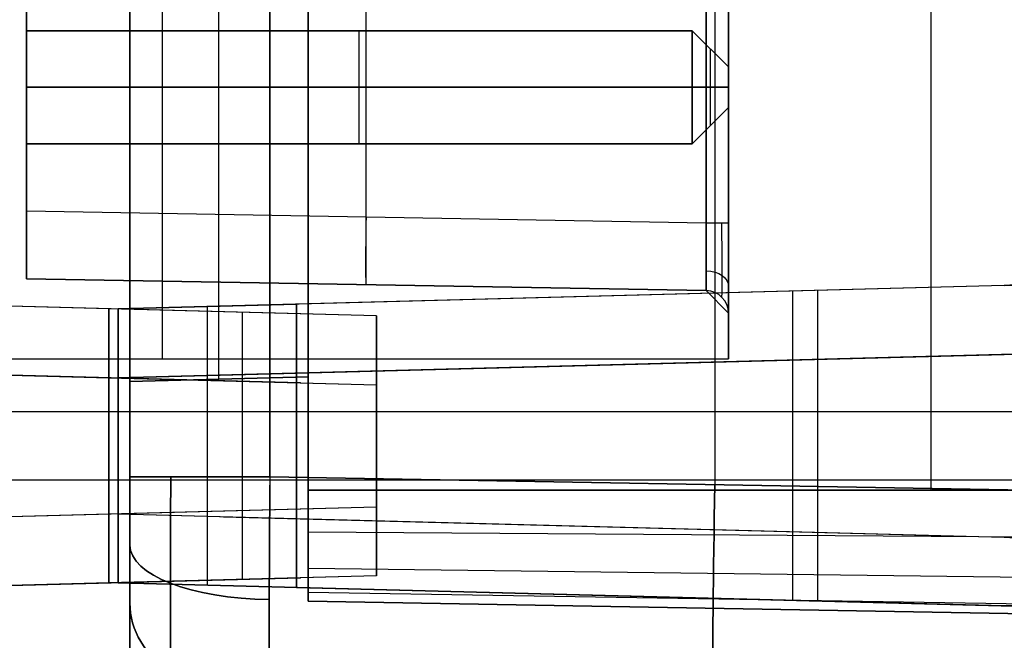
# Model space of a CAD drawing. Extents: x -8 to 8, y 0 to 107.
# Tile 238 of 256: x -0.57 to 4.95, y 79.79 to 83.27. Entities that reach past the tile are written whole.
import ezdxf

# ---------------------------------------------------------------- set-up
doc = ezdxf.new("R2010")
doc.units = 0
doc.layers.add('COUPLER_CASE', color=7, linetype='CONTINUOUS')
doc.layers.add('COUPLER_PCB', color=7, linetype='CONTINUOUS')

msp = doc.modelspace()

# ---------------------------------------------------------------- linework, layer by layer
at = {"layer": 'COUPLER_CASE', "color": 9}
for p, q in [((1.0472, 95.309, 132.1929), (1.0472, 80.6278, 132.1929)), ((1.0472, 80.6278, 124.3941), (1.0472, 95.309, 124.3941)), ((4.5398, 80.6278, 124.3331), (4.5398, 95.309, 124.3331)), ((4.5398, 80.6278, 132.2539), (4.5398, 95.309, 132.2539)), ((3.3302, 80.6585, 123.2478), (3.3302, 95.2783, 123.2478)), ((3.3302, 80.6585, 133.3391), (3.3302, 95.2783, 133.3391)), ((0.0472, 95.2347, 124.0913), (0.0472, 80.702, 124.0913)), ((0.0472, 80.702, 132.4957), (0.0472, 95.2347, 132.4957)), ((0.8332, 80.702, 123.2914), (0.8332, 95.2347, 123.2914)), ((0.8332, 95.2347, 133.2955), (0.8332, 80.702, 133.2955)), ((0.0472, 94.6986, 130.9597), (0.0472, 81.2382, 130.9597)), ((0.0472, 81.2382, 125.6273), (0.0472, 94.6986, 125.6273)), ((0.5472, 81.2513, 130.9466), (0.5472, 94.6855, 130.9466)), ((0.5472, 81.2513, 125.6404), (0.5472, 94.6855, 125.6404)), ((1.0472, 94.6724, 125.6535), (1.0472, 81.2644, 125.6535)), ((1.0472, 81.2644, 130.9335), (1.0472, 94.6724, 130.9335)), ((4.9507, 81.7755, 139.9787), (-0.0178, 81.6454, 140.1088)), ((4.9507, 81.7755, 138.7934), (0.5734, 81.6609, 138.7934)), ((4.9507, 81.7755, 137.4779), (0.9822, 81.6716, 137.5818)), ((5.011, 81.7791, 139.9772), (4.9507, 81.7755, 139.9787)), ((4.9507, 81.7755, 137.4779), (4.9507, 81.7755, 139.9787)), ((3.7651, 80.3952, 140.0098), (3.7651, 81.7445, 140.0098)), ((3.9047, 80.3916, 137.5053), (3.9047, 81.7481, 137.5053)), ((-0.0178, 81.6454, 138.8088), (0.9822, 81.6716, 138.7827)), ((0.4822, 80.4812, 138.7957), (0.4822, 81.6585, 138.7957)), ((0.9822, 80.4681, 138.7827), (0.9822, 81.6716, 138.7827)), ((0.9822, 81.6716, 138.7827), (0.9822, 81.6716, 137.5818)), ((0.9822, 81.6716, 137.5818), (0.9822, 80.4681, 137.5818)), ((0.9822, 80.4681, 138.1822), (0.9822, 81.6716, 138.1822)), ((2.4665, 81.7105, 140.0438), (2.4665, 81.7105, 137.5429)), ((-0.0178, 81.6454, 140.1088), (-0.0178, 80.4943, 140.1088)), ((-0.0178, 81.6454, 138.8088), (-0.0178, 81.6454, 140.1088)), ((-0.0178, 80.4943, 138.8088), (-0.0178, 81.6454, 138.8088)), ((-0.0178, 81.6454, 139.4588), (-0.0178, 80.4943, 139.4588)), ((8.0737, 81.4703, 11.474), (-0.0178, 81.2584, 11.474)), ((8.0624, 81.4702, 11.4637), (-0.0178, 81.2586, 11.4604)), ((7.605, 81.4582, 11.2621), (-0.0178, 81.2586, 11.2621)), ((-0.0178, 81.2586, 11.0604), (7.5481, 81.4567, 11.2585)), ((4.9507, 81.3887, 11.4858), (-0.0178, 81.2586, 11.4877)), ((0.9822, 81.2848, 13.5875), (4.9507, 81.3887, 13.6914)), ((4.9507, 81.3887, 12.5886), (0.9822, 81.2848, 12.5886)), ((4.9507, 81.3887, 13.6914), (4.9507, 81.3887, 11.4858)), ((3.7651, 80.0091, 11.1595), (3.7651, 81.3576, 11.1595)), ((3.9047, 80.0055, 13.664), (3.9047, 81.3613, 13.664)), ((4.0223, 81.3644, 11.4619), (4.0223, 81.3644, 11.1662)), ((-0.0178, 81.2586, 12.3604), (0.9822, 81.2848, 12.3866)), ((0.4822, 80.0951, 12.3735), (0.4822, 81.2717, 12.3735)), ((0.9822, 80.082, 13.5875), (0.9822, 81.2848, 13.5875)), ((0.9822, 81.2848, 13.5875), (0.9822, 81.2848, 12.3866)), ((0.9822, 81.2848, 12.3866), (0.9822, 80.082, 12.3866)), ((0.9822, 80.082, 12.987), (0.9822, 81.2848, 12.987)), ((2.4665, 81.3236, 13.6263), (2.4665, 81.3236, 11.4867)), ((-0.0178, 81.2586, 12.3604), (-0.0178, 80.1082, 12.3604)), ((-0.0178, 81.2586, 11.4877), (-0.0178, 81.2586, 12.3604)), ((-0.0178, 81.2586, 11.0604), (-0.0178, 81.2586, 11.4604)), ((-0.0178, 80.1082, 11.0604), (-0.0178, 81.2586, 11.0604)), ((-0.0178, 81.2586, 11.7104), (-0.0178, 80.1082, 11.7104)), ((0.0472, 81.2382, 130.9597), (1.0472, 81.2644, 130.9335)), ((0.0472, 81.2382, 125.6273), (1.0472, 81.2644, 125.6535)), ((1.0472, 81.2644, 128.2935), (0.0472, 81.2382, 128.2935)), ((0.0472, 81.2382, 130.9597), (0.0472, 81.2382, 125.6273)), ((0.0472, 79.7022, 128.2935), (0.0472, 81.2382, 128.2935)), ((0.5472, 81.2513, 130.9466), (0.5472, 81.2513, 125.6404)), ((1.0472, 81.2644, 125.6535), (1.0472, 81.2644, 130.9335)), ((1.0472, 81.2644, 128.2935), (1.0472, 80.0049, 128.2935)), ((-0.0178, 81.0698, 140.1088), (-0.0178, 81.0698, 138.8088)), ((-0.0178, 81.0698, 138.8088), (0.9822, 81.0698, 138.7827)), ((-0.0178, 81.0698, 140.1088), (7.5481, 81.0698, 139.9107)), ((0.9822, 81.0698, 138.7827), (0.9822, 81.0698, 137.5818)), ((-0.0178, 80.6834, 12.3604), (-0.0178, 80.6834, 11.0604)), ((0.9822, 80.6834, 12.3866), (-0.0178, 80.6834, 12.3604)), ((7.5481, 80.6834, 11.2585), (-0.0178, 80.6834, 11.0604)), ((0.8332, 80.702, 133.2955), (5.8272, 80.6149, 133.3827)), ((5.8272, 80.6149, 123.2043), (0.8332, 80.702, 123.2914)), ((0.9822, 80.6834, 13.5875), (0.9822, 80.6834, 12.3866)), ((8.0324, 80.6278, 124.2721), (1.0472, 80.6278, 124.3941)), ((1.0472, 80.6278, 132.1929), (8.0324, 80.6278, 132.3148)), ((8.0324, 80.6278, 124.2721), (1.0472, 80.6278, 124.3941)), ((-0.0178, 80.4943, 140.1088), (-0.0178, 80.4943, 138.8088)), ((-0.0178, 80.4943, 138.8088), (0.9822, 80.4681, 138.7827)), ((-0.0178, 80.4943, 140.1088), (4.9507, 80.3642, 139.9787)), ((0.5734, 80.4788, 138.7934), (4.9507, 80.3642, 138.7934)), ((0.9822, 80.4681, 137.5818), (0.9822, 80.4681, 138.7827)), ((0.9822, 80.4681, 137.5818), (4.9507, 80.3642, 137.4779)), ((8.0324, 80.3452, 124.3292), (1.0472, 80.3915, 124.442)), ((8.0324, 80.3452, 132.2578), (1.0472, 80.3915, 132.145)), ((2.4665, 80.4292, 140.0438), (2.4665, 80.4292, 137.5429)), ((4.9507, 80.3642, 139.9787), (5.011, 80.3606, 139.9772)), ((4.9507, 80.3642, 139.9787), (4.9507, 80.3642, 137.4779)), ((8.0324, 80.1011, 124.4903), (1.0472, 80.1874, 124.5765)), ((8.0324, 80.1011, 132.0967), (1.0472, 80.1874, 132.0105)), ((-0.0178, 80.1084, 11.474), (8.0737, 79.8965, 11.474)), ((-0.0178, 80.1082, 11.4604), (-0.0178, 80.1082, 11.0604)), ((-0.0178, 80.1082, 12.3604), (-0.0178, 80.1082, 11.4877)), ((0.9822, 80.082, 12.3866), (-0.0178, 80.1082, 12.3604)), ((7.5481, 79.9101, 11.2585), (-0.0178, 80.1082, 11.0604)), ((8.0624, 79.8966, 11.4637), (-0.0178, 80.1082, 11.4604)), ((-0.0178, 80.1082, 11.4877), (4.9507, 79.9781, 11.4858)), ((-0.0178, 80.1082, 11.2621), (7.605, 79.9086, 11.2621)), ((0.9822, 80.082, 12.3866), (0.9822, 80.082, 13.5875)), ((4.9507, 79.9781, 13.6914), (0.9822, 80.082, 13.5875)), ((0.9822, 80.082, 12.5886), (4.9507, 79.9781, 12.5886)), ((8.0324, 79.9401, 124.7343), (1.0472, 80.0529, 124.7807)), ((8.0324, 79.9401, 131.8526), (1.0472, 80.0529, 131.8063)), ((1.0472, 80.0049, 131.5701), (1.0472, 80.0049, 125.0169)), ((8.0324, 79.883, 131.5701), (1.0472, 80.0049, 131.5701)), ((1.0472, 80.0049, 125.0169), (8.0324, 79.883, 125.0169)), ((1.0472, 80.0049, 128.2935), (8.0324, 79.883, 128.2935)), ((8.0324, 79.883, 131.5701), (1.0472, 80.0049, 131.5701)), ((2.4665, 80.0431, 13.6263), (2.4665, 80.0431, 11.4867)), ((4.0223, 80.0024, 11.4619), (4.0223, 80.0024, 11.1662)), ((4.9507, 79.9781, 13.6914), (4.9507, 79.9781, 11.4858)), ((4.5398, 79.944, 125.0169), (4.5398, 79.944, 131.5701))]:
    msp.add_line(p, q, dxfattribs=at)
at = {"layer": 'COUPLER_CASE', "color": 254}
for p, q in [((1.4297, 81.6061, 137.6473), (-5.0389, 81.7755, 137.4779)), ((-0.0703, 81.6454, 140.1088), (-5.0389, 81.7755, 139.9787)), ((-0.0703, 81.6454, 138.7934), (-5.0389, 81.7755, 138.7934)), ((-0.0703, 81.6454, 140.1088), (-0.0703, 81.6454, 138.6088)), ((-0.0703, 80.4943, 140.1088), (-0.0703, 81.6454, 140.1088)), ((-0.0703, 81.6454, 138.6088), (-0.0703, 80.4943, 138.6088)), ((1.4297, 81.6061, 138.5696), (-0.0703, 81.6454, 138.6088)), ((-0.0703, 80.4943, 139.3588), (-0.0703, 81.6454, 139.3588)), ((0.6797, 80.5139, 138.5892), (0.6797, 81.6258, 138.5892)), ((1.4297, 80.5336, 137.6473), (1.4297, 81.6061, 137.6473)), ((1.4297, 81.6061, 137.6473), (1.4297, 81.6061, 138.5696)), ((1.4297, 81.6061, 138.5696), (1.4297, 80.5336, 138.5696)), ((1.4297, 81.6061, 138.1084), (1.4297, 80.5336, 138.1084)), ((-0.0703, 81.2584, 11.474), (-8.1619, 81.4703, 11.474)), ((-8.1506, 81.4702, 11.4637), (-0.0703, 81.2586, 11.4604)), ((-0.0703, 81.2586, 11.2621), (-7.6931, 81.4582, 11.2621)), ((-7.6363, 81.4567, 11.2585), (-0.0703, 81.2586, 11.0604)), ((-5.0389, 81.3887, 13.6914), (1.4297, 81.2193, 13.522)), ((-0.0703, 81.2586, 11.4877), (-5.0389, 81.3887, 11.4858)), ((1.0047, 81.2304, 12.5886), (-5.0389, 81.3887, 12.5886)), ((-0.0703, 81.2586, 11.0604), (-0.0703, 80.1082, 11.0604)), ((-0.0703, 81.2586, 11.4604), (-0.0703, 81.2586, 11.0604)), ((-0.0703, 81.2586, 12.5604), (-0.0703, 81.2586, 11.4877)), ((-0.0703, 80.1082, 12.5604), (-0.0703, 81.2586, 12.5604)), ((-0.0703, 81.2586, 12.5604), (1.4297, 81.2193, 12.5997)), ((-0.0703, 80.1082, 11.8104), (-0.0703, 81.2586, 11.8104)), ((0.6797, 80.1278, 12.5801), (0.6797, 81.2389, 12.5801)), ((1.4297, 81.2193, 13.522), (1.4297, 80.1475, 13.522)), ((1.4297, 80.1475, 12.5997), (1.4297, 81.2193, 12.5997)), ((1.4297, 81.2193, 12.5997), (1.4297, 81.2193, 13.522)), ((1.4297, 81.2193, 13.0608), (1.4297, 80.1475, 13.0608)), ((-7.6363, 81.0698, 139.9107), (-0.0703, 81.0698, 140.1088)), ((-0.5703, 81.0698, 137.5949), (1.4297, 81.0698, 137.6473)), ((-0.0703, 81.0698, 140.1088), (-0.0703, 81.0698, 138.6088)), ((-0.0703, 81.0698, 138.6088), (1.4297, 81.0698, 138.5696)), ((1.4297, 81.0698, 138.5696), (1.4297, 81.0698, 137.6473)), ((-0.0703, 80.6834, 11.0604), (-7.6363, 80.6834, 11.2585)), ((1.4297, 80.6834, 13.522), (-0.6203, 80.6834, 13.5757)), ((-0.0703, 80.6834, 12.5604), (-0.0703, 80.6834, 11.0604)), ((1.4297, 80.6834, 12.5997), (-0.0703, 80.6834, 12.5604)), ((1.4297, 80.6834, 13.522), (1.4297, 80.6834, 12.5997)), ((-5.0389, 80.3642, 137.4779), (1.4297, 80.5336, 137.6473)), ((-0.0703, 80.4943, 138.6088), (1.4297, 80.5336, 138.5696)), ((1.4297, 80.5336, 138.5696), (1.4297, 80.5336, 137.6473)), ((-5.0389, 80.3642, 139.9787), (-0.0703, 80.4943, 140.1088)), ((-5.0389, 80.3642, 138.7934), (-0.0703, 80.4943, 138.7934)), ((-0.0703, 80.4943, 138.6088), (-0.0703, 80.4943, 140.1088)), ((1.4297, 80.1475, 13.522), (-5.0389, 79.9781, 13.6914)), ((-5.0389, 79.9781, 12.5886), (1.0047, 80.1364, 12.5886)), ((1.4297, 80.1475, 12.5997), (-0.0703, 80.1082, 12.5604)), ((1.4297, 80.1475, 13.522), (1.4297, 80.1475, 12.5997)), ((-8.1618, 79.8965, 11.474), (-0.0703, 80.1084, 11.474)), ((-0.0703, 80.1082, 11.4604), (-8.1506, 79.8966, 11.4637)), ((-7.6931, 79.9086, 11.2621), (-0.0703, 80.1082, 11.2621)), ((-0.0703, 80.1082, 11.0604), (-7.6363, 79.9101, 11.2585)), ((-5.0389, 79.9781, 11.4858), (-0.0703, 80.1082, 11.4877)), ((-0.0703, 80.1082, 11.4877), (-0.0703, 80.1082, 12.5604)), ((-0.0703, 80.1082, 11.0604), (-0.0703, 80.1082, 11.4604))]:
    msp.add_line(p, q, dxfattribs=at)
at = {"layer": 'COUPLER_CASE', "color": 9, "extrusion": (0.026177, -1.06625e-13, 0.999657)}
msp.add_arc((82.6754, -1.3269, 137.5604), 0.9001, 181.4898, 269.9905, dxfattribs=at)
at = {"layer": 'COUPLER_CASE', "color": 9, "extrusion": (-0.026177, -2.41114e-14, 0.999657)}
msp.add_arc((-82.2885, 5.284, 13.5571), 0.9001, 1.4898, 89.9905, dxfattribs=at)
at = {"layer": 'COUPLER_CASE', "color": 9, "extrusion": (1, 0, 0)}
for centre, radius, start, end in [((81.7584, 11.474, 4.1252), 0.3915, 178.2359, 181.7643), ((80.6277, 131.5701, 1.0472), 0.6228, 89.9965, 180.0035), ((79.6084, 11.474, 4.0279), 0.3941, 358.2414, 0), ((79.6084, 11.474, 4.1252), 0.3915, 0, 1.7641)]:
    msp.add_arc(centre, radius, start, end, dxfattribs=at)
at = {"layer": 'COUPLER_CASE', "color": 254, "extrusion": (1, 1.98321e-13, -2.17305e-14)}
msp.add_arc((81.7584, 11.474, -0.0703), 0.5, 180, 181.5611, dxfattribs=at)
at = {"layer": 'COUPLER_CASE', "color": 254, "extrusion": (1, 2.45716e-09, -7.60569e-14)}
msp.add_arc((81.7584, 11.474, -0.0703), 0.5, 178.4389, 180, dxfattribs=at)
at = {"layer": 'COUPLER_CASE', "color": 9, "extrusion": (1, 2.3892e-12, -7.23881e-17)}
msp.add_arc((81.7584, 11.474, -0.0178), 0.5, 178.4389, 181.5611, dxfattribs=at)
at = {"layer": 'COUPLER_CASE', "color": 9, "extrusion": (1, 1.0989e-14, 2.65322e-14)}
msp.add_arc((80.702, 125.0912, 0.0472), 0.9998, 225.0014, 270.0022, dxfattribs=at)
at = {"layer": 'COUPLER_CASE', "color": 9, "extrusion": (1, 5.87128e-14, -1.41758e-13)}
msp.add_arc((80.702, 131.4958, 0.0472), 0.9998, 89.9978, 134.9986, dxfattribs=at)
at = {"layer": 'COUPLER_CASE', "color": 9, "extrusion": (1.77637e-14, 1, 1.76227e-14)}
msp.add_arc((-0.8472, 124.0913, 80.702), 0.8, 271, 0, dxfattribs=at)
at = {"layer": 'COUPLER_CASE', "color": 9, "extrusion": (-3.58318e-14, 1, 3.50736e-14)}
msp.add_arc((-0.8472, 132.4957, 80.702), 0.8, 0, 89, dxfattribs=at)
at = {"layer": 'COUPLER_CASE', "color": 9, "extrusion": (0.99999, -0.003145, 0.003148)}
msp.add_arc((80.7118, 131.4796, 0.4416), 1.5761, 90.3389, 134.8422, dxfattribs=at)
at = {"layer": 'COUPLER_CASE', "color": 9, "extrusion": (0.99999, -0.003145, -0.003148)}
msp.add_arc((80.7118, 125.1061, -0.3661), 1.5761, 225.1578, 269.6611, dxfattribs=at)
at = {"layer": 'COUPLER_CASE', "color": 9, "extrusion": (0.99994, -0.007755, 0.007755)}
msp.add_arc((80.7111, 131.4783, 1.241), 1.8116, 90.1599, 134.8484, dxfattribs=at)
at = {"layer": 'COUPLER_CASE', "color": 9, "extrusion": (0.999938, -0.007817, 0.007905)}
msp.add_arc((80.7063, 131.4899, 1.256), 1.7999, 90.0072, 135.0013, dxfattribs=at)
at = {"layer": 'COUPLER_CASE', "color": 9, "extrusion": (0.999938, -0.007817, -0.007905)}
msp.add_arc((80.7063, 125.0891, -0.7723), 1.7999, 224.9987, 269.9928, dxfattribs=at)
at = {"layer": 'COUPLER_CASE', "color": 9, "extrusion": (0.99994, -0.007755, -0.007755)}
msp.add_arc((80.7111, 125.1009, -0.7488), 1.8116, 225.1516, 269.8401, dxfattribs=at)
at = {"layer": 'COUPLER_CASE', "color": 9, "extrusion": (1, -1.61312e-14, -3.89476e-14)}
msp.add_arc((80.6277, 125.0169, 1.0472), 0.6228, 179.9965, 270.0035, dxfattribs=at)
at = {"layer": 'COUPLER_CASE', "color": 9, "extrusion": (0.999695, -0.01745, 0.01745)}
msp.add_arc((80.7048, 131.4853, 4.2456), 1.8, 90.0175, 180, dxfattribs=at)
at = {"layer": 'COUPLER_CASE', "color": 9, "extrusion": (0.999695, -0.01745, -0.01745)}
msp.add_arc((80.7048, 125.0626, -0.2318), 1.8, 180, 269.9825, dxfattribs=at)
at = {"layer": 'COUPLER_CASE', "color": 9, "extrusion": (0.026177, 1.44176e-13, 0.999657)}
msp.add_arc((79.4643, -1.3269, 137.5604), 0.9001, 270.0095, 358.5102, dxfattribs=at)
at = {"layer": 'COUPLER_CASE', "color": 9, "extrusion": (-6.0461e-05, 0.923869, 0.382709)}
msp.add_arc((-0.8523, 91.5986, 124.8827), 0.7998, 0.0547, 88.7051, dxfattribs=at)
at = {"layer": 'COUPLER_CASE', "color": 9, "extrusion": (-6.0461e-05, 0.923869, -0.382709)}
msp.add_arc((-0.8523, 145.4541, 26.6846), 0.7998, 271.2949, 359.9453, dxfattribs=at)
at = {"layer": 'COUPLER_CASE', "color": 254, "extrusion": (1, 1.39009e-08, -3.78872e-10)}
msp.add_arc((79.6084, 11.474, -0.0703), 0.5, 358.4389, 1.5611, dxfattribs=at)
at = {"layer": 'COUPLER_CASE', "color": 9, "extrusion": (1, 2.09566e-12, -5.71135e-14)}
msp.add_arc((79.6084, 11.474, -0.0178), 0.5, 358.4389, 0, dxfattribs=at)
at = {"layer": 'COUPLER_CASE', "color": 9, "extrusion": (1, -8.37774e-12, -1.30469e-13)}
msp.add_arc((79.6084, 11.474, -0.0178), 0.5, 0, 1.5611, dxfattribs=at)
at = {"layer": 'COUPLER_CASE', "color": 9, "extrusion": (8.53248e-14, 0.707107, -0.707107)}
msp.add_arc((-0.8472, 144.5179, -31.3878), 0.8, 271.4141, 360, dxfattribs=at)
at = {"layer": 'COUPLER_CASE', "color": 9, "extrusion": (1, 1.92885e-13, 7.98885e-14)}
msp.add_arc((80.702, 125.0911, 0.0472), 0.9998, 179.9978, 224.9986, dxfattribs=at)
at = {"layer": 'COUPLER_CASE', "color": 9, "extrusion": (1, 7.33637e-14, -3.03855e-14)}
msp.add_arc((80.702, 131.4959, 0.0472), 0.9998, 135.0014, 180.0022, dxfattribs=at)
at = {"layer": 'COUPLER_CASE', "color": 9, "extrusion": (-8.2375e-14, 0.707107, 0.707107)}
msp.add_arc((-0.8472, 36.9165, 150.0465), 0.8, 0, 88.5859, dxfattribs=at)
at = {"layer": 'COUPLER_CASE', "color": 9, "extrusion": (-0.53782, -0.299794, 0.787955)}
msp.add_arc((-66.6018, 40.8202, -17.5893), 0.9125, 101.3787, 157.9364, dxfattribs=at)
at = {"layer": 'COUPLER_PCB', "color": 9}
for p, q in [((0.229, 94.5727, 130.8431), (0.229, 81.3647, 130.8431)), ((0.229, 94.5727, 125.7631), (0.229, 81.3647, 125.7631)), ((3.404, 81.3647, 130.8431), (3.404, 94.5727, 130.8431)), ((3.404, 94.5727, 125.7631), (3.404, 81.3647, 125.7631)), ((3.404, 81.3647, 128.3031), (3.404, 94.5727, 128.3031)), ((3.404, 84.1566, 128.0344), (3.404, 81.6208, 128.0344)), ((3.404, 81.6208, 128.5719), (3.404, 84.1566, 128.5719)), ((3.404, 84.1566, 130.5744), (3.404, 81.6208, 130.5744)), ((1.3731, 81.781, 127.8741), (1.3731, 83.9964, 127.8741)), ((1.3731, 81.781, 128.7321), (1.3731, 83.9964, 128.7321)), ((1.3731, 81.781, 130.4141), (1.3731, 83.9964, 130.4141)), ((3.2792, 81.7477, 127.9074), (3.2792, 84.0297, 127.9074)), ((3.2792, 84.0297, 128.6989), (3.2792, 81.7477, 128.6989)), ((3.2792, 81.7477, 130.4474), (3.2792, 84.0297, 130.4474)), ((-0.533, 81.8143, 127.8408), (-0.533, 83.9631, 127.8408)), ((-0.533, 83.9631, 128.7654), (-0.533, 81.8143, 128.7654)), ((-0.533, 83.9631, 130.3808), (-0.533, 81.8143, 130.3808)), ((-0.533, 83.9631, 127.0331), (-0.533, 83.2062, 127.0331)), ((-0.533, 83.9631, 129.5731), (-0.533, 83.2062, 129.5731)), ((3.2792, 83.6487, 126.1589), (3.2792, 82.1287, 126.1589)), ((3.404, 82.1287, 126.0319), (3.404, 83.6487, 126.0319)), ((1.3731, 82.162, 126.1921), (1.3731, 83.6155, 126.1921)), ((-0.533, 82.1952, 126.2254), (-0.533, 83.5822, 126.2254)), ((-0.533, 83.2062, 127.3506), (-0.533, 83.2062, 126.7156)), ((-0.533, 83.2062, 126.7156), (-0.533, 82.5712, 126.7156)), ((-0.533, 82.5712, 127.3506), (-0.533, 83.2062, 127.3506)), ((-0.533, 82.5712, 129.8906), (-0.533, 83.2062, 129.8906)), ((-0.533, 83.2062, 129.8906), (-0.533, 83.2062, 129.2556)), ((-0.533, 83.2062, 129.2556), (-0.533, 82.5712, 129.2556)), ((3.2008, 83.2062, 126.7156), (-0.533, 83.2062, 126.7156)), ((3.2008, 83.2062, 129.2556), (-0.533, 83.2062, 129.2556)), ((-0.533, 83.2062, 129.8906), (3.2008, 83.2062, 129.8906)), ((3.2008, 83.2062, 127.3506), (-0.533, 83.2062, 127.3506)), ((-0.533, 83.2062, 129.5731), (3.2008, 83.2062, 129.5731)), ((-0.533, 83.2062, 127.0331), (3.2008, 83.2062, 127.0331)), ((1.3339, 82.5712, 126.7156), (1.3339, 83.2062, 126.7156)), ((1.3339, 83.2062, 129.2556), (1.3339, 83.2062, 129.8906)), ((1.3339, 83.2062, 127.3506), (1.3339, 83.2062, 126.7156)), ((1.3339, 82.5712, 129.2556), (1.3339, 83.2062, 129.2556)), ((1.3339, 82.5712, 129.8906), (1.3339, 83.2062, 129.8906)), ((1.3339, 82.5712, 127.3506), (1.3339, 83.2062, 127.3506)), ((3.2008, 82.5712, 126.7156), (3.2008, 83.2062, 126.7156)), ((3.2008, 83.2062, 129.8906), (3.2008, 83.2062, 129.2556)), ((3.2008, 83.2062, 126.7156), (3.2008, 83.2062, 127.3506)), ((3.404, 83.003, 126.9188), (3.2008, 83.2062, 126.7156)), ((3.2008, 82.5712, 129.2556), (3.2008, 83.2062, 129.2556)), ((3.404, 83.003, 129.4588), (3.2008, 83.2062, 129.2556)), ((3.2008, 83.2062, 129.8906), (3.404, 83.003, 129.6874)), ((3.2008, 83.2062, 129.8906), (3.2008, 82.5712, 129.8906)), ((3.404, 83.003, 127.1474), (3.2008, 83.2062, 127.3506)), ((3.2008, 82.5712, 127.3506), (3.2008, 83.2062, 127.3506)), ((3.2008, 83.2062, 129.5731), (3.404, 83.003, 129.5731)), ((3.404, 83.003, 127.0331), (3.2008, 83.2062, 127.0331)), ((3.3024, 82.6728, 126.8172), (3.3024, 83.1046, 126.8172)), ((3.3024, 83.1046, 129.789), (3.3024, 83.1046, 129.3572)), ((3.3024, 83.1046, 127.249), (3.3024, 83.1046, 126.8172)), ((3.3024, 82.6728, 129.3572), (3.3024, 83.1046, 129.3572)), ((3.3024, 82.6728, 129.789), (3.3024, 83.1046, 129.789)), ((3.3024, 82.6728, 127.249), (3.3024, 83.1046, 127.249)), ((3.404, 82.7744, 126.9188), (3.404, 83.003, 126.9188)), ((3.404, 83.003, 129.6874), (3.404, 83.003, 129.4588)), ((3.404, 83.003, 126.9188), (3.404, 83.003, 127.1474)), ((3.404, 82.7744, 127.1474), (3.404, 83.003, 127.1474)), ((3.404, 82.7744, 129.4588), (3.404, 83.003, 129.4588)), ((3.404, 82.7744, 129.6874), (3.404, 83.003, 129.6874)), ((3.404, 82.7744, 127.0331), (3.404, 83.003, 127.0331)), ((3.404, 82.7744, 129.5731), (3.404, 83.003, 129.5731)), ((3.2792, 82.8887, 127.9074), (-0.533, 82.8887, 127.8408)), ((-0.533, 82.8887, 128.7654), (3.2792, 82.8887, 128.6989)), ((3.2792, 82.8887, 130.4474), (-0.533, 82.8887, 130.3808)), ((-0.533, 82.8887, 127.8408), (-0.533, 82.8887, 127.3506)), ((-0.533, 82.8887, 126.7156), (-0.533, 82.8887, 126.2254)), ((-0.533, 82.8887, 130.3808), (-0.533, 82.8887, 129.8906)), ((-0.533, 82.8887, 129.2556), (-0.533, 82.8887, 128.7654)), ((-0.533, 82.8887, 126.7156), (3.2008, 82.8887, 126.7156)), ((-0.533, 82.8887, 126.2254), (3.2792, 82.8887, 126.1589)), ((-0.533, 82.8887, 129.2556), (3.2008, 82.8887, 129.2556)), ((3.2008, 82.8887, 129.8906), (-0.533, 82.8887, 129.8906)), ((3.2008, 82.8887, 127.3506), (-0.533, 82.8887, 127.3506)), ((3.2008, 82.8887, 126.7156), (3.404, 82.8887, 126.9188)), ((3.2008, 82.8887, 129.2556), (3.404, 82.8887, 129.4588)), ((3.404, 82.8887, 129.6874), (3.2008, 82.8887, 129.8906)), ((3.404, 82.8887, 127.1474), (3.2008, 82.8887, 127.3506)), ((3.404, 82.8887, 126.9188), (3.404, 82.8887, 127.1474)), ((3.404, 82.8887, 129.4588), (3.404, 82.8887, 129.6874)), ((3.2008, 82.5712, 126.7156), (3.404, 82.7744, 126.9188)), ((3.404, 82.7744, 127.1474), (3.2008, 82.5712, 127.3506)), ((3.2008, 82.5712, 129.2556), (3.404, 82.7744, 129.4588)), ((3.2008, 82.5712, 129.8906), (3.404, 82.7744, 129.6874)), ((3.404, 82.7744, 127.0331), (3.2008, 82.5712, 127.0331)), ((3.2008, 82.5712, 129.5731), (3.404, 82.7744, 129.5731)), ((3.404, 82.7744, 126.9188), (3.404, 82.7744, 127.1474)), ((3.404, 82.7744, 129.4588), (3.404, 82.7744, 129.6874)), ((3.3024, 82.6728, 127.249), (3.3024, 82.6728, 126.8172)), ((3.3024, 82.6728, 129.789), (3.3024, 82.6728, 129.3572)), ((-0.533, 82.5712, 126.7156), (-0.533, 82.5712, 127.3506)), ((-0.533, 82.5712, 129.2556), (-0.533, 82.5712, 129.8906)), ((-0.533, 82.5712, 126.7156), (3.2008, 82.5712, 126.7156)), ((3.2008, 82.5712, 127.3506), (-0.533, 82.5712, 127.3506)), ((-0.533, 82.5712, 129.2556), (3.2008, 82.5712, 129.2556)), ((3.2008, 82.5712, 129.8906), (-0.533, 82.5712, 129.8906)), ((-0.533, 82.5712, 127.0331), (-0.533, 81.8143, 127.0331)), ((-0.533, 82.5712, 129.5731), (-0.533, 81.8143, 129.5731)), ((-0.533, 82.5712, 127.0331), (3.2008, 82.5712, 127.0331)), ((-0.533, 82.5712, 129.5731), (3.2008, 82.5712, 129.5731)), ((1.3339, 82.5712, 127.3506), (1.3339, 82.5712, 126.7156)), ((1.3339, 82.5712, 129.2556), (1.3339, 82.5712, 129.8906)), ((3.2008, 82.5712, 126.7156), (3.2008, 82.5712, 127.3506)), ((3.2008, 82.5712, 129.8906), (3.2008, 82.5712, 129.2556)), ((-0.533, 82.1952, 126.2254), (3.2792, 82.1287, 126.1589)), ((3.2792, 81.7477, 127.9074), (-0.533, 81.8143, 127.8408)), ((-0.533, 81.8143, 128.7654), (3.2792, 81.7477, 128.6989)), ((-0.533, 81.8143, 128.7654), (-0.533, 81.8143, 130.3808)), ((-0.533, 81.8143, 130.3808), (3.2792, 81.7477, 130.4474)), ((-0.533, 81.8143, 127.8408), (-0.533, 81.8143, 126.6063)), ((3.2792, 81.7477, 126.5398), (-0.533, 81.8143, 126.6063)), ((-0.533, 81.8143, 129.5731), (3.2792, 81.7477, 129.5731)), ((-0.533, 81.8143, 127.2236), (3.2792, 81.7477, 127.2236)), ((1.3731, 81.781, 130.4141), (1.3731, 81.781, 128.7321)), ((1.3731, 81.781, 127.8741), (1.3731, 81.781, 126.5731)), ((3.2792, 81.7477, 126.5398), (3.2792, 81.7477, 127.9074)), ((3.2792, 81.7477, 127.9074), (3.404, 81.6208, 128.0344)), ((3.2792, 81.7477, 128.6989), (3.404, 81.6208, 128.5719)), ((3.2792, 81.7477, 128.6989), (3.2792, 81.7477, 130.4474)), ((3.2792, 81.7477, 130.4474), (3.404, 81.6208, 130.5744)), ((3.404, 81.6208, 128.0344), (3.404, 81.6208, 126.5398)), ((3.404, 81.6208, 130.5744), (3.404, 81.6208, 128.5719)), ((-2.946, 81.3647, 130.8431), (3.404, 81.3647, 130.8431)), ((-2.946, 81.3647, 125.7631), (3.404, 81.3647, 125.7631)), ((-2.946, 81.3647, 128.3031), (3.404, 81.3647, 128.3031)), ((0.229, 81.3647, 130.8431), (0.229, 81.3647, 125.7631)), ((3.404, 81.3647, 125.7631), (3.404, 81.3647, 130.8431))]:
    msp.add_line(p, q, dxfattribs=at)
at = {"layer": 'COUPLER_PCB', "color": 9, "extrusion": (0, 1, 1.74846e-07)}
for centre, start, end in [((-3.277, 126.0319, 82.8887), 91, 180), ((-3.277, 128.0343, 82.8887), 180, 269), ((-3.277, 128.5719, 82.8887), 91, 180), ((-3.277, 130.5743, 82.8887), 180, 269)]:
    msp.add_arc(centre, 0.127, start, end, dxfattribs=at)
at = {"layer": 'COUPLER_PCB', "color": 9, "extrusion": (1, 7.10882e-14, -4.37114e-08)}
msp.add_arc((82.1952, 126.6063, -0.533), 0.3809, 179.9964, 270.0036, dxfattribs=at)
at = {"layer": 'COUPLER_PCB', "color": 9, "extrusion": (0.999695, -0.01745, -0.01745)}
msp.add_arc((82.1735, 126.5528, -2.2626), 0.381, 180, 269.9826, dxfattribs=at)
at = {"layer": 'COUPLER_PCB', "color": 9, "extrusion": (1.17809e-13, 1, 1.74846e-07)}
msp.add_arc((-3.277, 126.0319, 82.1287), 0.127, 91, 180, dxfattribs=at)
at = {"layer": 'COUPLER_PCB', "color": 9, "extrusion": (0.999966, 0.005813, 0.005813)}
msp.add_arc((82.1081, 126.5157, 4.4899), 0.3809, 179.9858, 270.0122, dxfattribs=at)
at = {"layer": 'COUPLER_PCB', "color": 9, "extrusion": (0.999997, 0.001845, 0.001845)}
msp.add_arc((82.1215, 126.5323, 3.7518), 0.4181, 179.8872, 270.1127, dxfattribs=at)
at = {"layer": 'COUPLER_PCB', "color": 9, "extrusion": (1, 1.33979e-14, -4.37114e-08)}
msp.add_arc((82.1287, 126.5398, 3.404), 0.5079, 179.9964, 270.0036, dxfattribs=at)
at = {"layer": 'COUPLER_PCB', "color": 9, "extrusion": (-3.09097e-08, 0.707107, -0.707107)}
msp.add_arc((-3.277, 147.043, -31.4034), 0.127, 91.4141, 180, dxfattribs=at)
at = {"layer": 'COUPLER_PCB', "color": 9, "extrusion": (4.37118e-08, -1.74845e-07, 1)}
msp.add_arc((3.277, 81.6208, 126.5398), 0.127, 360, 89, dxfattribs=at)
at = {"layer": 'COUPLER_PCB', "color": 9, "extrusion": (4.37114e-08, -1.74846e-07, 1)}
for centre in [(3.277, 81.6208, 127.2871), (3.277, 81.6208, 129.5731)]:
    msp.add_arc(centre, 0.127, 0, 89, dxfattribs=at)

doc.saveas('drawing.dxf')
